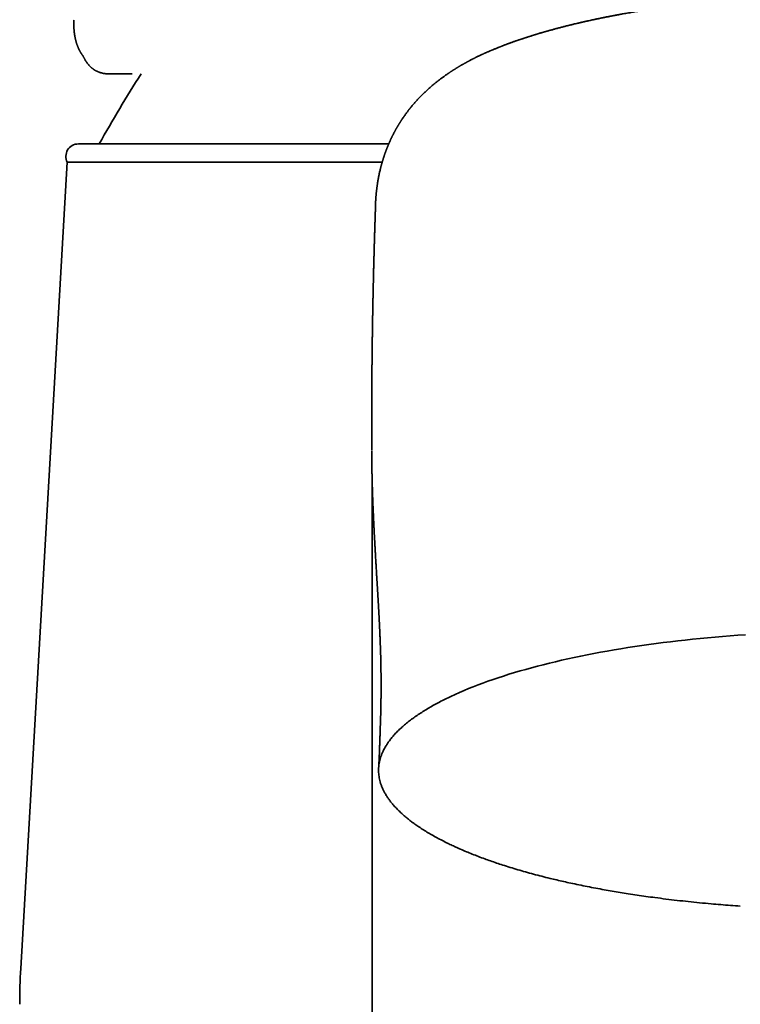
# Model space of a CAD drawing. Header units: millimetres. Extents: x 8 to 665, y 12 to 499.
# Tile 36 of 61: x 322 to 345, y 408 to 439. Entities that reach past the tile are written whole.
import ezdxf

# ---------------------------------------------------------------- set-up
doc = ezdxf.new("R2010")
doc.units = ezdxf.units.MM

msp = doc.modelspace()

# ---------------------------------------------------------------- linework, layer by layer
at = {"color": 7, "linetype": 'Continuous', "lineweight": 35}
for p, q in [((323.234, 439.291), (323.233, 439.284)), ((323.234, 439.291), (323.233, 439.284)), ((324.348, 437.555), (324.341, 437.555)), ((324.357, 437.554), (324.917, 437.555)), ((323.378, 435.31), (333.319, 435.31)), ((323.024, 434.724), (321.533, 408.885)), ((333.11, 434.724), (323.024, 434.724)), ((332.896, 433.295), (332.894, 433.244)), ((332.775, 426.31), (332.775, 426.278)), ((332.774, 425.744), (332.774, 425.739)), ((332.776, 425.494), (332.775, 425.569)), ((332.785, 424.687), (332.785, 393.767)), ((335.269, 417.582), (335.311, 417.603))]:
    msp.add_line(p, q, dxfattribs=at)
at = {"color": 7, "linetype": 'Continuous', "lineweight": 35, "flags": 128}
msp.add_lwpolyline([(344.749, 419.578), (344.504, 419.561), (344.259, 419.543), (344.015, 419.524), (343.773, 419.503), (343.532, 419.482), (343.292, 419.459), (343.053, 419.435), (342.816, 419.409), (342.58, 419.383), (342.346, 419.355), (342.113, 419.326), (341.882, 419.296), (341.653, 419.265), (341.425, 419.233), (341.2, 419.2), (340.976, 419.165), (340.754, 419.129), (340.535, 419.093), (340.317, 419.055), (340.102, 419.016), (339.889, 418.976), (339.678, 418.935), (339.469, 418.893), (339.263, 418.849), (339.059, 418.805), (338.858, 418.76), (338.66, 418.714), (338.464, 418.667), (338.271, 418.619), (338.08, 418.57), (337.892, 418.519), (337.708, 418.469), (337.526, 418.417), (337.347, 418.364), (337.171, 418.31), (336.998, 418.256), (336.828, 418.2), (336.662, 418.144), (336.498, 418.087), (336.338, 418.029), (336.181, 417.97), (336.028, 417.911), (335.877, 417.851), (335.731, 417.79), (335.587, 417.728), (335.448, 417.666), (335.311, 417.603)], dxfattribs=at)
at = {"color": 7, "linetype": 'Continuous', "lineweight": 35}
for centre, radius, start, end in [((367.636, 410.816), 50, 147.6692, 150.6663), ((323.378, 434.91), 0.4, 90, 207.8268), ((341.5, 407.734), 20, 176.6981, 180)]:
    msp.add_arc(centre, radius, start, end, dxfattribs=at)
for points, knots in [([(359.288, 438.352), (359.272, 438.359), (359.241, 438.371), (359.198, 438.389), (359.16, 438.404), (359.128, 438.416), (359.102, 438.427), (359.081, 438.435), (359.063, 438.442), (359.047, 438.448), (359.028, 438.455), (359.006, 438.464), (358.978, 438.474), (358.948, 438.486), (358.918, 438.497), (358.883, 438.51), (358.843, 438.525), (358.796, 438.542), (358.746, 438.56), (358.692, 438.58), (358.642, 438.597), (358.595, 438.614), (358.557, 438.627), (358.523, 438.638), (358.493, 438.649), (358.464, 438.659), (358.43, 438.67), (358.393, 438.682), (358.354, 438.695), (358.314, 438.708), (358.277, 438.72), (358.245, 438.731), (358.214, 438.741), (358.18, 438.751), (358.145, 438.763), (358.108, 438.774), (358.073, 438.785), (358.038, 438.796), (358.004, 438.807), (357.975, 438.816), (357.947, 438.824), (357.916, 438.833), (357.881, 438.844), (357.841, 438.856), (357.802, 438.867), (357.765, 438.878), (357.732, 438.888), (357.701, 438.897), (357.675, 438.904), (357.651, 438.911), (357.625, 438.919), (357.594, 438.927), (357.563, 438.936), (357.534, 438.944), (357.506, 438.952), (357.475, 438.961), (357.442, 438.97), (357.407, 438.98), (357.374, 438.988), (357.347, 438.996), (357.328, 439.001), (357.312, 439.005), (357.298, 439.009), (357.283, 439.013), (357.26, 439.019), (357.229, 439.027), (357.192, 439.037), (357.153, 439.047), (357.113, 439.057), (357.074, 439.067), (357.036, 439.077), (357.001, 439.086), (356.971, 439.094), (356.948, 439.099), (356.93, 439.104), (356.914, 439.108), (356.897, 439.112), (356.877, 439.117), (356.852, 439.123), (356.824, 439.13), (356.794, 439.138), (356.763, 439.145), (356.722, 439.155), (356.671, 439.167), (356.609, 439.182), (356.548, 439.196), (356.497, 439.208), (356.455, 439.217), (356.427, 439.224), (356.402, 439.229), (356.379, 439.235), (356.353, 439.24), (356.323, 439.247), (356.279, 439.257), (356.219, 439.27), (356.145, 439.286), (356.079, 439.3), (356.023, 439.312), (355.98, 439.321), (355.941, 439.33), (355.908, 439.336), (355.885, 439.341), (355.869, 439.344), (355.858, 439.347), (355.845, 439.349), (355.827, 439.353), (355.805, 439.358), (355.771, 439.364), (355.727, 439.373), (355.676, 439.383), (355.627, 439.393), (355.583, 439.402), (355.543, 439.409), (355.507, 439.416), (355.471, 439.423), (355.433, 439.431), (355.39, 439.439), (355.346, 439.447), (355.302, 439.455), (355.265, 439.462), (355.236, 439.467), (355.213, 439.471), (355.189, 439.476), (355.159, 439.481), (355.123, 439.488), (355.07, 439.497), (355.005, 439.508), (354.929, 439.521), (354.857, 439.534), (354.789, 439.545), (354.724, 439.556), (354.664, 439.566), (354.61, 439.575), (354.563, 439.582), (354.524, 439.588), (354.491, 439.594), (354.46, 439.599), (354.428, 439.603), (354.393, 439.609), (354.353, 439.615), (354.306, 439.622), (354.25, 439.631), (354.187, 439.64), (354.118, 439.65), (354.047, 439.661), (353.907, 439.681), (353.771, 439.7), (353.64, 439.717), (353.586, 439.724), (353.537, 439.73), (353.495, 439.736), (353.461, 439.74), (353.434, 439.744), (353.414, 439.746), (353.396, 439.749), (353.374, 439.751), (353.344, 439.755), (353.306, 439.76), (353.263, 439.765), (353.218, 439.77), (353.171, 439.776), (353.102, 439.784), (353.007, 439.795), (352.897, 439.808), (352.793, 439.82), (352.695, 439.83), (352.593, 439.841), (352.488, 439.852), (352.379, 439.863), (352.255, 439.875), (352.116, 439.888), (351.961, 439.902), (351.796, 439.917), (351.626, 439.931), (351.452, 439.945), (351.273, 439.958), (351.087, 439.971), (350.892, 439.984), (350.689, 439.997), (350.477, 440.009), (350.275, 440.019), (350.089, 440.028), (349.923, 440.035), (349.765, 440.041), (349.614, 440.047), (349.471, 440.052), (349.336, 440.056), (349.208, 440.059), (349.09, 440.062), (348.979, 440.065), (348.876, 440.067), (348.79, 440.068), (348.722, 440.07), (348.67, 440.07), (348.623, 440.071), (348.582, 440.071), (348.549, 440.072), (348.524, 440.072), (348.504, 440.072), (348.484, 440.073), (348.458, 440.073), (348.425, 440.073), (348.386, 440.073), (348.334, 440.074), (348.27, 440.074), (348.193, 440.075), (348.108, 440.075), (348.026, 440.075), (347.951, 440.075), (347.882, 440.075), (347.814, 440.075), (347.75, 440.074), (347.693, 440.074), (347.644, 440.074), (347.603, 440.073), (347.568, 440.073), (347.542, 440.073), (347.523, 440.073), (347.507, 440.072), (347.485, 440.072), (347.452, 440.072), (347.409, 440.071), (347.358, 440.071), (347.299, 440.07), (347.233, 440.069), (347.159, 440.067), (347.077, 440.066), (346.988, 440.064), (346.892, 440.062), (346.788, 440.059), (346.679, 440.056), (346.567, 440.053), (346.455, 440.049), (346.296, 440.044), (346.094, 440.036), (345.85, 440.025), (345.613, 440.013), (345.383, 440.001), (345.161, 439.987), (344.946, 439.973), (344.719, 439.958), (344.476, 439.939), (344.213, 439.918), (343.945, 439.894), (343.729, 439.874), (343.567, 439.857), (343.458, 439.846), (343.348, 439.835), (343.239, 439.823), (343.132, 439.811), (343.032, 439.8), (342.94, 439.789), (342.863, 439.78), (342.799, 439.773), (342.748, 439.766), (342.701, 439.761), (342.659, 439.755), (342.622, 439.751), (342.593, 439.747), (342.573, 439.745), (342.56, 439.743), (342.545, 439.741), (342.526, 439.739), (342.502, 439.736), (342.472, 439.732), (342.433, 439.727), (342.386, 439.72), (342.329, 439.713), (342.265, 439.704), (342.196, 439.695), (342.126, 439.685), (342.027, 439.671), (341.9, 439.653), (341.783, 439.636), (341.706, 439.624), (341.668, 439.618), (341.632, 439.613), (341.6, 439.608), (341.575, 439.604), (341.557, 439.601), (341.545, 439.599), (341.532, 439.597), (341.518, 439.595), (341.499, 439.592), (341.474, 439.588), (341.442, 439.583), (341.406, 439.577), (341.367, 439.571), (341.328, 439.565), (341.29, 439.558), (341.235, 439.549), (341.164, 439.537), (341.079, 439.523), (340.996, 439.509), (340.914, 439.494), (340.848, 439.482), (340.801, 439.474), (340.775, 439.469), (340.755, 439.465), (340.735, 439.462), (340.711, 439.457), (340.683, 439.452), (340.651, 439.446), (340.616, 439.44), (340.579, 439.433), (340.542, 439.426), (340.506, 439.419), (340.465, 439.411), (340.418, 439.402), (340.368, 439.392), (340.321, 439.383), (340.274, 439.373), (340.226, 439.364), (340.184, 439.355), (340.152, 439.349), (340.13, 439.344), (340.112, 439.341), (340.097, 439.337), (340.081, 439.334), (340.064, 439.331), (340.042, 439.326), (340.014, 439.32), (339.98, 439.313), (339.943, 439.305), (339.896, 439.295), (339.838, 439.283), (339.768, 439.267), (339.71, 439.255), (339.666, 439.245), (339.639, 439.239), (339.615, 439.233), (339.596, 439.229), (339.581, 439.226), (339.569, 439.223), (339.553, 439.219), (339.53, 439.214), (339.497, 439.206), (339.459, 439.198), (339.418, 439.188), (339.366, 439.176), (339.306, 439.162), (339.249, 439.148), (339.207, 439.138), (339.178, 439.131), (339.154, 439.125), (339.132, 439.119), (339.111, 439.114), (339.088, 439.109), (339.055, 439.1), (339.012, 439.089), (338.96, 439.076), (338.906, 439.062), (338.853, 439.049), (338.797, 439.034), (338.74, 439.019), (338.682, 439.004), (338.63, 438.99), (338.583, 438.977), (338.537, 438.964), (338.487, 438.95), (338.441, 438.937), (338.403, 438.927), (338.374, 438.918), (338.35, 438.912), (338.331, 438.906), (338.316, 438.902), (338.299, 438.897), (338.278, 438.891), (338.248, 438.882), (338.213, 438.872), (338.172, 438.86), (338.135, 438.849), (338.102, 438.839), (338.076, 438.831), (338.052, 438.824), (338.033, 438.818), (338.019, 438.814), (338.006, 438.81), (337.988, 438.804), (337.963, 438.796), (337.929, 438.786), (337.891, 438.774), (337.856, 438.763), (337.823, 438.753), (337.796, 438.744), (337.769, 438.735), (337.748, 438.728), (337.728, 438.722), (337.707, 438.715), (337.683, 438.707), (337.653, 438.698), (337.619, 438.686), (337.585, 438.675), (337.552, 438.664), (337.523, 438.654), (337.495, 438.645), (337.47, 438.636), (337.447, 438.628), (337.421, 438.619), (337.39, 438.608), (337.351, 438.595), (337.308, 438.579), (337.264, 438.564), (337.222, 438.549), (337.185, 438.535), (337.152, 438.523), (337.122, 438.512), (337.091, 438.5), (337.057, 438.488), (337.023, 438.475), (336.992, 438.463), (336.968, 438.454), (336.949, 438.447), (336.933, 438.44), (336.914, 438.433), (336.893, 438.425), (336.866, 438.414), (336.835, 438.402), (336.798, 438.387), (336.757, 438.37), (336.727, 438.358), (336.712, 438.352)], [0, 0, 0, 0, 0.002965, 0.005574, 0.007828, 0.009726, 0.01127, 0.012448, 0.013482, 0.014457, 0.015372, 0.016728, 0.018377, 0.02028, 0.022082, 0.023708, 0.026376, 0.029042, 0.031889, 0.034967, 0.038307, 0.04054, 0.042867, 0.044822, 0.046259, 0.047865, 0.049793, 0.05187, 0.054053, 0.056412, 0.058468, 0.060127, 0.061692, 0.06356, 0.065696, 0.06758, 0.069496, 0.071447, 0.073292, 0.07488, 0.07621, 0.077826, 0.079752, 0.081923, 0.084152, 0.08597, 0.087806, 0.089441, 0.090784, 0.091843, 0.093246, 0.094869, 0.096714, 0.098024, 0.09947, 0.101052, 0.102768, 0.10462, 0.106546, 0.107809, 0.108789, 0.109486, 0.110135, 0.110931, 0.111873, 0.113597, 0.115591, 0.117588, 0.119563, 0.121517, 0.12345, 0.125348, 0.126736, 0.127888, 0.128806, 0.129494, 0.130257, 0.131283, 0.132491, 0.133933, 0.135473, 0.136973, 0.138432, 0.141542, 0.144474, 0.147406, 0.150373, 0.151989, 0.153361, 0.154486, 0.155518, 0.156744, 0.158171, 0.159799, 0.16313, 0.166645, 0.170339, 0.172424, 0.174535, 0.176388, 0.177903, 0.17908, 0.179667, 0.180117, 0.180681, 0.181485, 0.182528, 0.183811, 0.186213, 0.188629, 0.190849, 0.192873, 0.194701, 0.196334, 0.19777, 0.199643, 0.201568, 0.203546, 0.205578, 0.207492, 0.208565, 0.209501, 0.210562, 0.211899, 0.213511, 0.215399, 0.218914, 0.222268, 0.225447, 0.228451, 0.23128, 0.233925, 0.236298, 0.238383, 0.240009, 0.241403, 0.242686, 0.244036, 0.24551, 0.247239, 0.249227, 0.251661, 0.254397, 0.257399, 0.260435, 0.263465, 0.275298, 0.277652, 0.279972, 0.282032, 0.283781, 0.285218, 0.286326, 0.287134, 0.287783, 0.288536, 0.289886, 0.291489, 0.293311, 0.295193, 0.29711, 0.299065, 0.303815, 0.308767, 0.312654, 0.316656, 0.320773, 0.325006, 0.329434, 0.334123, 0.339983, 0.346203, 0.352783, 0.35972, 0.366459, 0.3735, 0.380843, 0.388485, 0.396428, 0.404672, 0.413219, 0.419918, 0.426319, 0.432421, 0.438226, 0.443734, 0.448946, 0.453862, 0.458392, 0.462637, 0.466597, 0.470273, 0.472437, 0.474461, 0.476263, 0.477839, 0.479186, 0.48001, 0.480717, 0.48142, 0.482394, 0.483654, 0.485195, 0.486935, 0.489586, 0.492538, 0.495792, 0.499348, 0.50186, 0.504499, 0.507215, 0.509684, 0.51185, 0.513714, 0.515276, 0.516645, 0.51765, 0.518294, 0.518846, 0.519489, 0.520863, 0.522529, 0.524488, 0.526739, 0.529281, 0.532114, 0.535238, 0.538653, 0.542358, 0.546352, 0.550557, 0.554925, 0.559247, 0.563518, 0.573232, 0.582681, 0.591869, 0.600797, 0.609468, 0.617885, 0.62605, 0.636236, 0.64668, 0.65738, 0.668331, 0.672701, 0.677109, 0.681556, 0.68604, 0.69049, 0.694619, 0.698398, 0.701825, 0.704155, 0.70629, 0.708229, 0.709972, 0.711519, 0.712844, 0.713528, 0.714032, 0.714567, 0.715344, 0.716364, 0.717627, 0.719132, 0.721194, 0.723586, 0.726307, 0.729288, 0.732259, 0.73519, 0.741947, 0.748486, 0.750143, 0.751787, 0.753405, 0.754805, 0.755921, 0.756598, 0.757099, 0.757567, 0.758174, 0.75892, 0.760073, 0.761452, 0.763057, 0.764797, 0.766506, 0.768179, 0.769816, 0.773756, 0.777474, 0.781092, 0.784739, 0.788414, 0.789924, 0.791099, 0.79194, 0.792661, 0.79372, 0.795133, 0.796491, 0.798067, 0.799817, 0.801518, 0.803139, 0.804679, 0.80723, 0.809523, 0.81159, 0.813703, 0.815929, 0.81825, 0.819495, 0.820505, 0.821279, 0.821922, 0.822649, 0.823466, 0.824375, 0.825773, 0.827343, 0.829086, 0.831029, 0.833956, 0.837265, 0.840958, 0.842288, 0.843628, 0.844776, 0.8457, 0.846398, 0.846901, 0.847454, 0.8487, 0.850282, 0.8522, 0.854225, 0.856172, 0.859765, 0.863052, 0.864588, 0.865972, 0.8672, 0.868274, 0.86922, 0.870309, 0.871613, 0.874121, 0.876766, 0.879474, 0.882215, 0.884803, 0.887922, 0.890835, 0.893662, 0.895856, 0.898164, 0.900747, 0.90363, 0.905261, 0.906789, 0.90806, 0.909075, 0.909832, 0.910442, 0.911649, 0.913217, 0.915129, 0.917276, 0.919643, 0.921067, 0.922549, 0.923845, 0.924854, 0.925576, 0.926209, 0.926944, 0.928475, 0.930316, 0.932382, 0.934617, 0.936109, 0.937668, 0.939194, 0.940408, 0.941291, 0.942426, 0.943794, 0.945406, 0.947289, 0.949482, 0.951087, 0.952811, 0.954419, 0.955823, 0.957075, 0.958257, 0.960226, 0.962403, 0.964909, 0.967543, 0.969959, 0.972155, 0.973934, 0.975651, 0.977409, 0.979385, 0.981522, 0.983369, 0.984866, 0.985786, 0.986764, 0.9878, 0.989035, 0.990603, 0.992468, 0.994656, 0.997167, 1, 1, 1, 1]), ([(323.233, 439.274), (323.233, 439.271), (323.233, 439.258), (323.232, 439.239), (323.232, 439.216), (323.232, 439.198), (323.232, 439.175), (323.232, 439.147), (323.233, 439.118), (323.233, 439.094), (323.234, 439.077), (323.235, 439.059), (323.236, 439.041), (323.237, 439.022), (323.238, 439.001), (323.239, 438.98), (323.241, 438.961), (323.242, 438.944), (323.244, 438.928), (323.246, 438.91), (323.248, 438.888), (323.251, 438.862), (323.255, 438.834), (323.258, 438.811), (323.261, 438.794), (323.263, 438.781), (323.265, 438.766), (323.268, 438.751), (323.271, 438.737), (323.273, 438.723), (323.276, 438.71), (323.278, 438.699), (323.28, 438.689), (323.282, 438.68), (323.285, 438.67), (323.287, 438.658), (323.291, 438.644), (323.294, 438.63), (323.298, 438.615), (323.302, 438.598), (323.307, 438.58), (323.313, 438.56), (323.319, 438.54), (323.326, 438.519), (323.333, 438.498), (323.34, 438.479), (323.346, 438.463), (323.351, 438.448), (323.357, 438.434), (323.364, 438.417), (323.371, 438.399), (323.378, 438.383), (323.385, 438.368), (323.391, 438.355), (323.396, 438.344), (323.401, 438.335), (323.405, 438.325), (323.41, 438.315), (323.417, 438.303), (323.424, 438.29), (323.431, 438.277), (323.437, 438.265), (323.443, 438.255), (323.449, 438.245), (323.456, 438.234), (323.463, 438.221), (323.471, 438.209), (323.479, 438.197), (323.487, 438.186), (323.494, 438.175), (323.501, 438.165), (323.507, 438.156), (323.513, 438.147), (323.52, 438.138), (323.525, 438.131), (323.528, 438.128), (323.529, 438.127)], [0, 0, 0, 0, 0.007746, 0.026612, 0.043573, 0.058631, 0.072659, 0.100231, 0.127768, 0.143189, 0.157395, 0.170498, 0.184675, 0.200771, 0.218715, 0.235974, 0.251278, 0.264648, 0.277987, 0.29254, 0.308308, 0.333369, 0.357264, 0.379331, 0.390163, 0.400493, 0.412717, 0.427607, 0.438331, 0.450109, 0.461866, 0.471759, 0.479757, 0.487474, 0.49585, 0.50596, 0.517806, 0.531268, 0.544359, 0.556368, 0.575122, 0.591719, 0.609815, 0.628938, 0.647493, 0.664895, 0.680206, 0.691157, 0.704442, 0.720085, 0.737022, 0.752475, 0.7663, 0.778641, 0.787767, 0.796451, 0.804762, 0.814177, 0.825298, 0.838124, 0.851435, 0.862851, 0.872312, 0.881289, 0.891874, 0.904081, 0.916636, 0.928263, 0.939981, 0.95062, 0.960307, 0.969056, 0.978617, 0.987804, 0.998391, 1, 1, 1, 1]), ([(323.233, 439.273), (323.233, 439.27), (323.233, 439.258), (323.232, 439.239), (323.232, 439.216), (323.232, 439.198), (323.232, 439.175), (323.232, 439.147), (323.233, 439.118), (323.233, 439.094), (323.234, 439.077), (323.235, 439.059), (323.236, 439.041), (323.237, 439.022), (323.238, 439.001), (323.239, 438.98), (323.241, 438.961), (323.242, 438.944), (323.244, 438.928), (323.246, 438.91), (323.248, 438.888), (323.251, 438.862), (323.255, 438.834), (323.258, 438.811), (323.261, 438.794), (323.263, 438.781), (323.265, 438.766), (323.268, 438.751), (323.271, 438.737), (323.273, 438.723), (323.276, 438.71), (323.278, 438.699), (323.28, 438.689), (323.282, 438.68), (323.285, 438.67), (323.287, 438.658), (323.291, 438.644), (323.294, 438.63), (323.298, 438.615), (323.302, 438.598), (323.307, 438.58), (323.313, 438.56), (323.319, 438.54), (323.326, 438.519), (323.333, 438.498), (323.34, 438.479), (323.346, 438.463), (323.351, 438.448), (323.357, 438.434), (323.364, 438.417), (323.371, 438.399), (323.378, 438.383), (323.385, 438.368), (323.391, 438.355), (323.396, 438.344), (323.401, 438.335), (323.405, 438.325), (323.41, 438.315), (323.417, 438.303), (323.424, 438.29), (323.431, 438.277), (323.437, 438.265), (323.443, 438.255), (323.449, 438.245), (323.456, 438.234), (323.463, 438.221), (323.471, 438.209), (323.479, 438.197), (323.487, 438.186), (323.494, 438.175), (323.501, 438.165), (323.507, 438.156), (323.513, 438.147), (323.52, 438.138), (323.525, 438.131), (323.528, 438.128), (323.529, 438.127)], [0, 0, 0, 0, 0.006637, 0.025524, 0.042505, 0.057579, 0.071622, 0.099226, 0.126793, 0.142231, 0.156453, 0.169571, 0.183764, 0.199877, 0.217841, 0.23512, 0.250442, 0.263827, 0.27718, 0.29175, 0.307535, 0.332624, 0.356546, 0.378637, 0.389481, 0.399823, 0.41206, 0.426967, 0.437703, 0.449495, 0.461264, 0.471168, 0.479176, 0.486901, 0.495286, 0.505408, 0.517267, 0.530745, 0.54385, 0.555873, 0.574648, 0.591263, 0.609379, 0.628523, 0.647099, 0.664521, 0.679849, 0.690812, 0.704111, 0.719772, 0.736728, 0.752198, 0.766039, 0.778394, 0.78753, 0.796224, 0.804543, 0.813969, 0.825103, 0.837943, 0.851269, 0.862698, 0.872169, 0.881157, 0.891753, 0.903974, 0.916543, 0.928183, 0.939914, 0.950565, 0.960262, 0.969021, 0.978593, 0.98779, 0.99839, 1, 1, 1, 1]), ([(336.712, 438.352), (336.699, 438.347), (336.676, 438.337), (336.643, 438.324), (336.617, 438.313), (336.595, 438.303), (336.577, 438.296), (336.554, 438.286), (336.524, 438.273), (336.49, 438.258), (336.457, 438.244), (336.429, 438.231), (336.402, 438.219), (336.377, 438.208), (336.352, 438.196), (336.325, 438.184), (336.297, 438.171), (336.268, 438.157), (336.236, 438.142), (336.202, 438.126), (336.169, 438.11), (336.137, 438.095), (336.111, 438.081), (336.085, 438.069), (336.063, 438.058), (336.042, 438.047), (336.025, 438.039), (336.012, 438.032), (336.001, 438.026), (335.986, 438.019), (335.965, 438.007), (335.938, 437.993), (335.91, 437.978), (335.885, 437.965), (335.866, 437.955), (335.85, 437.947), (335.837, 437.94), (335.823, 437.932), (335.805, 437.922), (335.787, 437.912), (335.77, 437.903), (335.756, 437.895), (335.743, 437.888), (335.729, 437.88), (335.712, 437.87), (335.691, 437.858), (335.667, 437.844), (335.643, 437.83), (335.621, 437.818), (335.601, 437.806), (335.58, 437.794), (335.561, 437.782), (335.543, 437.771), (335.527, 437.762), (335.512, 437.753), (335.499, 437.744), (335.485, 437.736), (335.47, 437.727), (335.453, 437.716), (335.433, 437.704), (335.413, 437.691), (335.395, 437.679), (335.378, 437.669), (335.362, 437.659), (335.347, 437.649), (335.33, 437.638), (335.311, 437.625), (335.289, 437.611), (335.269, 437.597), (335.252, 437.586), (335.237, 437.576), (335.223, 437.567), (335.21, 437.557), (335.188, 437.542), (335.159, 437.522), (335.124, 437.498), (335.091, 437.474), (335.059, 437.451), (335.029, 437.429), (334.998, 437.406), (334.964, 437.38), (334.926, 437.351), (334.888, 437.321), (334.849, 437.291), (334.812, 437.261), (334.775, 437.23), (334.734, 437.197), (334.69, 437.159), (334.641, 437.116), (334.593, 437.074), (334.548, 437.033), (334.505, 436.993), (334.465, 436.954), (334.425, 436.916), (334.386, 436.878), (334.348, 436.839), (334.308, 436.798), (334.267, 436.755), (334.228, 436.713), (334.192, 436.673), (334.158, 436.635), (334.124, 436.596), (334.09, 436.557), (334.061, 436.522), (334.038, 436.493), (334.021, 436.473), (334.006, 436.455), (333.996, 436.442), (333.988, 436.431), (333.981, 436.423), (333.973, 436.413), (333.963, 436.4), (333.952, 436.387), (333.937, 436.367), (333.918, 436.341), (333.89, 436.304), (333.86, 436.263), (333.83, 436.221), (333.801, 436.18), (333.774, 436.142), (333.753, 436.11), (333.738, 436.087), (333.726, 436.069), (333.715, 436.052), (333.705, 436.037), (333.696, 436.022), (333.686, 436.006), (333.674, 435.988), (333.662, 435.969), (333.651, 435.95), (333.641, 435.934), (333.632, 435.92), (333.625, 435.907), (333.618, 435.897), (333.612, 435.886), (333.604, 435.873), (333.596, 435.858), (333.587, 435.843), (333.579, 435.829), (333.572, 435.817), (333.565, 435.806), (333.559, 435.794), (333.551, 435.78), (333.543, 435.766), (333.534, 435.75), (333.526, 435.735), (333.519, 435.722), (333.513, 435.71), (333.506, 435.698), (333.497, 435.682), (333.488, 435.664), (333.479, 435.647), (333.471, 435.631), (333.464, 435.617), (333.456, 435.602), (333.448, 435.586), (333.439, 435.569), (333.431, 435.552), (333.424, 435.537), (333.418, 435.525), (333.412, 435.514), (333.406, 435.501), (333.399, 435.485), (333.39, 435.467), (333.381, 435.447), (333.372, 435.427), (333.364, 435.41), (333.358, 435.396), (333.352, 435.384), (333.348, 435.374), (333.343, 435.364), (333.339, 435.354), (333.334, 435.342), (333.327, 435.327), (333.32, 435.311), (333.313, 435.295), (333.307, 435.279), (333.301, 435.264), (333.295, 435.251), (333.289, 435.237), (333.283, 435.222), (333.276, 435.204), (333.268, 435.185), (333.261, 435.167), (333.255, 435.152), (333.251, 435.14), (333.246, 435.127), (333.241, 435.114), (333.235, 435.098), (333.228, 435.081), (333.222, 435.064), (333.216, 435.047), (333.211, 435.033), (333.206, 435.021), (333.202, 435.009), (333.197, 434.994), (333.19, 434.976), (333.183, 434.955), (333.177, 434.935), (333.171, 434.918), (333.166, 434.903), (333.161, 434.887), (333.155, 434.87), (333.148, 434.849), (333.142, 434.829), (333.137, 434.812), (333.132, 434.798), (333.129, 434.787), (333.126, 434.776), (333.122, 434.764), (333.118, 434.749), (333.113, 434.732), (333.107, 434.714), (333.103, 434.697), (333.099, 434.684), (333.096, 434.673), (333.093, 434.664), (333.091, 434.654), (333.087, 434.64), (333.082, 434.621), (333.075, 434.597), (333.068, 434.57), (333.061, 434.542), (333.052, 434.506), (333.041, 434.46), (333.029, 434.408), (333.018, 434.36), (333.009, 434.316), (333.001, 434.275), (332.993, 434.235), (332.986, 434.195), (332.978, 434.153), (332.971, 434.111), (332.965, 434.075), (332.961, 434.046), (332.957, 434.021), (332.953, 433.997), (332.95, 433.972), (332.946, 433.945), (332.942, 433.918), (332.939, 433.891), (332.935, 433.863), (332.932, 433.837), (332.929, 433.812), (332.927, 433.786), (332.924, 433.76), (332.921, 433.734), (332.918, 433.706), (332.916, 433.677), (332.913, 433.646), (332.91, 433.614), (332.908, 433.584), (332.906, 433.557), (332.905, 433.537), (332.903, 433.518), (332.902, 433.499), (332.901, 433.48), (332.9, 433.458), (332.899, 433.439), (332.898, 433.424), (332.897, 433.413), (332.897, 433.402), (332.896, 433.392), (332.896, 433.383), (332.895, 433.371), (332.895, 433.356), (332.894, 433.336), (332.893, 433.313), (332.892, 433.296), (332.892, 433.287)], [0, 0, 0, 0, 0.004947, 0.0092, 0.012758, 0.015621, 0.017829, 0.019886, 0.024729, 0.029778, 0.033769, 0.0379, 0.041545, 0.044669, 0.047876, 0.051863, 0.055822, 0.059651, 0.063938, 0.068996, 0.073976, 0.077926, 0.082171, 0.085287, 0.088697, 0.091744, 0.094233, 0.095795, 0.09734, 0.099378, 0.101915, 0.106735, 0.110868, 0.114333, 0.117426, 0.119324, 0.121115, 0.123211, 0.12576, 0.128679, 0.131274, 0.13328, 0.134956, 0.136991, 0.139521, 0.142544, 0.146741, 0.150361, 0.153425, 0.156432, 0.159581, 0.162802, 0.165317, 0.167806, 0.170107, 0.172162, 0.174039, 0.17628, 0.179004, 0.182209, 0.185419, 0.188305, 0.190866, 0.193158, 0.195752, 0.198248, 0.20116, 0.204921, 0.208249, 0.210961, 0.213131, 0.215275, 0.21749, 0.219807, 0.225629, 0.231504, 0.236754, 0.242007, 0.246959, 0.251684, 0.257488, 0.263904, 0.270473, 0.276958, 0.28336, 0.289682, 0.295927, 0.304389, 0.312871, 0.32164, 0.33031, 0.337958, 0.345524, 0.353012, 0.360427, 0.367775, 0.375243, 0.383761, 0.391805, 0.398753, 0.405708, 0.412669, 0.419637, 0.427019, 0.431151, 0.434868, 0.437908, 0.440564, 0.441896, 0.443247, 0.444987, 0.447178, 0.449769, 0.452094, 0.457362, 0.463184, 0.471389, 0.478, 0.484678, 0.492147, 0.497366, 0.500432, 0.503672, 0.506501, 0.509006, 0.511266, 0.513784, 0.51684, 0.52029, 0.523396, 0.526053, 0.528321, 0.530367, 0.532201, 0.533725, 0.535775, 0.53836, 0.54104, 0.543443, 0.545186, 0.546904, 0.548873, 0.551093, 0.553546, 0.556221, 0.558718, 0.560863, 0.562549, 0.564523, 0.567132, 0.570308, 0.573266, 0.575698, 0.578005, 0.580282, 0.582875, 0.585955, 0.588915, 0.591284, 0.593064, 0.594877, 0.59704, 0.599561, 0.60258, 0.60614, 0.609533, 0.612352, 0.614609, 0.616567, 0.618349, 0.619955, 0.621498, 0.623447, 0.625956, 0.628902, 0.631706, 0.634284, 0.636884, 0.639056, 0.641121, 0.643781, 0.647042, 0.650358, 0.65345, 0.655919, 0.657993, 0.659825, 0.662065, 0.664785, 0.667824, 0.670824, 0.673651, 0.676045, 0.677996, 0.679927, 0.682282, 0.685581, 0.689117, 0.692631, 0.695552, 0.697904, 0.700415, 0.703386, 0.706842, 0.710758, 0.713514, 0.71576, 0.717563, 0.719432, 0.72148, 0.723765, 0.726658, 0.730114, 0.733088, 0.735323, 0.736885, 0.738439, 0.740112, 0.741903, 0.745617, 0.749877, 0.75457, 0.759305, 0.764054, 0.773455, 0.78296, 0.791117, 0.79873, 0.805902, 0.812835, 0.819967, 0.827519, 0.835079, 0.842581, 0.847046, 0.851369, 0.855818, 0.860439, 0.865478, 0.870454, 0.87565, 0.880931, 0.885982, 0.890459, 0.895619, 0.900674, 0.905714, 0.911121, 0.916797, 0.922903, 0.929536, 0.936667, 0.941411, 0.945594, 0.949429, 0.95326, 0.95729, 0.961887, 0.966995, 0.969554, 0.971995, 0.97432, 0.976528, 0.97862, 0.980956, 0.984476, 0.988825, 0.994, 1, 1, 1, 1]), ([(323.527, 438.13), (323.527, 438.13), (323.53, 438.123), (323.535, 438.111), (323.545, 438.092), (323.555, 438.073), (323.562, 438.06), (323.565, 438.054)], [0, 0, 0, 0, 0.002892, 0.198985, 0.429169, 0.694803, 1, 1, 1, 1]), ([(323.565, 438.054), (323.569, 438.047), (323.577, 438.033), (323.588, 438.013), (323.597, 437.996), (323.606, 437.981), (323.614, 437.969), (323.623, 437.955), (323.634, 437.937), (323.651, 437.914), (323.669, 437.889), (323.69, 437.863), (323.711, 437.839), (323.729, 437.818), (323.746, 437.802), (323.762, 437.785), (323.778, 437.77), (323.793, 437.757), (323.807, 437.745), (323.821, 437.734), (323.834, 437.724), (323.848, 437.714), (323.861, 437.704), (323.876, 437.694), (323.892, 437.683), (323.91, 437.672), (323.93, 437.661), (323.95, 437.65), (323.969, 437.64), (323.988, 437.632), (324.005, 437.624), (324.02, 437.618), (324.034, 437.612), (324.046, 437.607), (324.058, 437.603), (324.07, 437.599), (324.084, 437.594), (324.1, 437.59), (324.118, 437.585), (324.137, 437.58), (324.156, 437.575), (324.174, 437.571), (324.191, 437.568), (324.206, 437.566), (324.218, 437.564), (324.227, 437.563), (324.235, 437.562), (324.246, 437.56), (324.26, 437.559), (324.276, 437.557), (324.296, 437.556), (324.318, 437.555), (324.334, 437.555), (324.342, 437.554)], [0, 0, 0, 0, 0.029718, 0.056199, 0.079443, 0.099447, 0.11621, 0.129731, 0.157904, 0.187716, 0.224421, 0.261228, 0.299868, 0.324394, 0.349163, 0.373498, 0.396676, 0.41714, 0.434895, 0.452162, 0.469206, 0.486429, 0.50218, 0.519475, 0.538482, 0.559422, 0.582249, 0.604672, 0.625413, 0.646224, 0.664494, 0.680135, 0.694366, 0.708698, 0.720407, 0.73236, 0.746332, 0.762787, 0.781634, 0.80148, 0.821838, 0.840059, 0.857421, 0.873092, 0.887074, 0.893485, 0.901402, 0.911759, 0.924553, 0.93978, 0.957435, 0.977511, 1, 1, 1, 1]), ([(324.917, 437.555), (324.95, 437.555), (325.009, 437.555), (325.077, 437.555), (325.107, 437.555)], [0, 0, 0, 0, 0.564079, 1, 1, 1, 1]), ([(332.894, 433.244), (332.894, 433.238), (332.893, 433.224), (332.893, 433.201), (332.892, 433.172), (332.891, 433.138), (332.889, 433.094), (332.887, 433.044), (332.886, 432.992), (332.884, 432.947), (332.883, 432.908), (332.882, 432.873), (332.881, 432.841), (332.88, 432.81), (332.879, 432.776), (332.877, 432.736), (332.876, 432.682), (332.874, 432.619), (332.872, 432.551), (332.87, 432.485), (332.868, 432.425), (332.866, 432.375), (332.865, 432.334), (332.864, 432.3), (332.863, 432.269), (332.862, 432.236), (332.861, 432.202), (332.86, 432.168), (332.859, 432.134), (332.858, 432.098), (332.857, 432.059), (332.856, 432.017), (332.855, 431.978), (332.854, 431.941), (332.853, 431.909), (332.852, 431.878), (332.851, 431.845), (332.85, 431.808), (332.849, 431.766), (332.848, 431.72), (332.846, 431.672), (332.845, 431.622), (332.844, 431.575), (332.843, 431.533), (332.842, 431.498), (332.841, 431.465), (332.84, 431.429), (332.839, 431.385), (332.838, 431.334), (332.836, 431.281), (332.835, 431.224), (332.833, 431.164), (332.832, 431.103), (332.831, 431.048), (332.83, 431.007), (332.829, 430.978), (332.828, 430.958), (332.828, 430.935), (332.827, 430.909), (332.827, 430.877), (332.826, 430.841), (332.825, 430.798), (332.824, 430.752), (332.823, 430.703), (332.822, 430.657), (332.821, 430.617), (332.82, 430.586), (332.82, 430.561), (332.819, 430.536), (332.818, 430.507), (332.818, 430.472), (332.817, 430.43), (332.816, 430.38), (332.815, 430.327), (332.814, 430.273), (332.813, 430.221), (332.812, 430.17), (332.811, 430.122), (332.81, 430.081), (332.809, 430.049), (332.809, 430.024), (332.808, 430.001), (332.808, 429.975), (332.807, 429.941), (332.807, 429.899), (332.806, 429.85), (332.805, 429.798), (332.804, 429.748), (332.803, 429.7), (332.802, 429.655), (332.802, 429.612), (332.801, 429.575), (332.8, 429.547), (332.8, 429.525), (332.8, 429.505), (332.799, 429.484), (332.799, 429.46), (332.799, 429.435), (332.798, 429.406), (332.798, 429.374), (332.797, 429.338), (332.797, 429.298), (332.796, 429.254), (332.795, 429.207), (332.795, 429.158), (332.794, 429.108), (332.793, 429.065), (332.793, 429.03), (332.792, 429.005), (332.792, 428.983), (332.792, 428.962), (332.792, 428.939), (332.791, 428.914), (332.791, 428.879), (332.79, 428.835), (332.789, 428.781), (332.789, 428.724), (332.788, 428.666), (332.787, 428.611), (332.787, 428.562), (332.786, 428.519), (332.786, 428.48), (332.786, 428.444), (332.785, 428.41), (332.785, 428.376), (332.784, 428.338), (332.784, 428.293), (332.784, 428.247), (332.783, 428.201), (332.783, 428.159), (332.782, 428.121), (332.782, 428.09), (332.782, 428.056), (332.781, 428.015), (332.781, 427.961), (332.781, 427.901), (332.78, 427.834), (332.78, 427.777), (332.779, 427.731), (332.779, 427.7), (332.779, 427.674), (332.779, 427.649), (332.779, 427.623), (332.778, 427.594), (332.778, 427.544), (332.778, 427.474), (332.777, 427.383), (332.777, 427.293), (332.776, 427.206), (332.776, 427.132), (332.776, 427.069), (332.776, 427.019), (332.775, 426.972), (332.775, 426.928), (332.775, 426.882), (332.775, 426.831), (332.775, 426.774), (332.775, 426.72), (332.775, 426.674), (332.775, 426.635), (332.774, 426.599), (332.774, 426.562), (332.774, 426.524), (332.774, 426.491), (332.774, 426.464), (332.774, 426.447), (332.774, 426.432), (332.774, 426.417), (332.774, 426.4), (332.774, 426.379), (332.774, 426.355), (332.774, 426.331), (332.774, 426.316), (332.774, 426.31)], [0, 0, 0, 0, 0.002692, 0.005968, 0.009926, 0.014796, 0.020577, 0.028762, 0.036115, 0.042581, 0.048027, 0.052878, 0.057413, 0.061633, 0.066196, 0.071961, 0.078925, 0.08901, 0.098765, 0.10819, 0.117248, 0.124064, 0.129836, 0.134564, 0.138538, 0.143207, 0.148772, 0.153043, 0.157764, 0.162935, 0.168555, 0.174624, 0.180516, 0.18554, 0.190304, 0.194235, 0.198805, 0.204177, 0.210313, 0.21657, 0.223804, 0.230887, 0.237779, 0.243927, 0.248714, 0.25289, 0.25792, 0.264191, 0.271883, 0.279498, 0.286837, 0.296231, 0.305128, 0.313037, 0.31959, 0.322726, 0.325423, 0.328386, 0.332155, 0.336729, 0.342083, 0.347575, 0.354887, 0.361919, 0.368666, 0.374592, 0.37872, 0.382022, 0.385363, 0.38949, 0.394402, 0.400099, 0.40773, 0.415457, 0.423051, 0.430513, 0.437843, 0.444949, 0.450938, 0.455587, 0.458459, 0.461678, 0.465422, 0.46969, 0.476085, 0.483215, 0.490664, 0.498412, 0.50471, 0.511193, 0.517661, 0.523079, 0.526903, 0.529778, 0.532458, 0.535469, 0.538811, 0.542484, 0.546487, 0.55082, 0.556177, 0.561965, 0.568184, 0.574833, 0.581914, 0.589396, 0.596131, 0.60049, 0.604029, 0.606873, 0.609855, 0.613128, 0.616692, 0.620548, 0.627918, 0.635661, 0.643773, 0.652255, 0.660376, 0.667321, 0.673243, 0.678538, 0.683989, 0.688478, 0.693145, 0.698565, 0.704877, 0.71208, 0.718365, 0.724679, 0.730049, 0.734452, 0.737907, 0.744363, 0.752064, 0.76078, 0.770242, 0.780362, 0.78549, 0.789844, 0.793424, 0.796686, 0.800378, 0.804509, 0.80908, 0.82153, 0.834519, 0.847718, 0.860081, 0.87164, 0.879425, 0.886634, 0.893142, 0.899361, 0.905694, 0.912889, 0.921317, 0.930218, 0.93612, 0.941839, 0.947159, 0.952225, 0.957969, 0.964436, 0.96782, 0.97058, 0.972716, 0.975052, 0.978469, 0.983012, 0.988701, 0.995547, 1, 1, 1, 1]), ([(332.774, 426.278), (332.774, 426.144), (332.774, 425.996), (332.774, 425.845), (332.774, 425.831)], [0, 0, 0, 0, 0.9064063, 1, 1, 1, 1]), ([(332.774, 425.739), (332.774, 425.742), (332.774, 425.777), (332.774, 425.806), (332.774, 425.831)], [0, 0, 0, 0, 0.0944071, 1, 1, 1, 1]), ([(332.774, 425.739), (332.774, 425.73), (332.774, 425.711), (332.774, 425.681), (332.774, 425.65), (332.774, 425.618), (332.774, 425.586), (332.774, 425.564), (332.774, 425.553), (332.774, 425.552)], [0, 0, 0, 0, 0.140648, 0.310746, 0.480803, 0.650828, 0.820832, 0.990822, 1, 1, 1, 1]), ([(332.775, 425.47), (332.775, 425.464), (332.775, 425.452), (332.775, 425.434), (332.775, 425.418), (332.775, 425.404), (332.775, 425.391), (332.775, 425.38), (332.775, 425.369), (332.775, 425.356), (332.775, 425.34), (332.775, 425.321), (332.776, 425.3), (332.776, 425.278), (332.776, 425.256), (332.776, 425.236), (332.776, 425.219), (332.777, 425.203), (332.777, 425.189), (332.777, 425.175), (332.777, 425.159), (332.777, 425.142), (332.777, 425.123), (332.778, 425.102), (332.778, 425.08), (332.778, 425.056), (332.779, 425.031), (332.779, 425.004), (332.779, 424.975), (332.78, 424.942), (332.781, 424.907), (332.781, 424.872), (332.782, 424.837), (332.782, 424.801), (332.783, 424.77), (332.783, 424.747), (332.784, 424.736), (332.784, 424.726), (332.784, 424.716), (332.784, 424.705), (332.785, 424.691), (332.785, 424.674), (332.785, 424.654), (332.786, 424.633), (332.786, 424.61), (332.787, 424.589), (332.788, 424.557), (332.789, 424.516), (332.79, 424.465), (332.792, 424.408), (332.793, 424.351), (332.795, 424.292), (332.797, 424.235), (332.798, 424.187), (332.799, 424.152), (332.8, 424.13), (332.801, 424.108), (332.801, 424.086), (332.802, 424.066), (332.803, 424.048), (332.803, 424.033), (332.804, 424.017), (332.805, 423.999), (332.805, 423.979), (332.806, 423.959), (332.807, 423.942), (332.807, 423.927), (332.808, 423.915), (332.808, 423.903), (332.808, 423.892), (332.809, 423.879), (332.809, 423.865), (332.81, 423.847), (332.811, 423.827), (332.812, 423.807), (332.812, 423.789), (332.813, 423.773), (332.814, 423.757), (332.814, 423.74), (332.815, 423.722), (332.816, 423.7), (332.817, 423.675), (332.818, 423.65), (332.819, 423.628), (332.82, 423.608), (332.821, 423.59), (332.821, 423.571), (332.822, 423.55), (332.823, 423.527), (332.824, 423.504), (332.825, 423.484), (332.826, 423.467), (332.827, 423.452), (332.827, 423.436), (332.828, 423.418), (332.829, 423.395), (332.83, 423.371), (332.831, 423.346), (332.832, 423.324), (332.833, 423.305), (332.834, 423.287), (332.835, 423.268), (332.836, 423.246), (332.837, 423.22), (332.839, 423.192), (332.84, 423.166), (332.841, 423.141), (332.842, 423.118), (332.843, 423.095), (332.845, 423.07), (332.846, 423.042), (332.847, 423.014), (332.849, 422.987), (332.85, 422.963), (332.851, 422.943), (332.852, 422.923), (332.853, 422.903), (332.854, 422.879), (332.856, 422.854), (332.857, 422.83), (332.858, 422.806), (332.859, 422.782), (332.861, 422.752), (332.863, 422.72), (332.864, 422.688), (332.866, 422.658), (332.867, 422.632), (332.869, 422.608), (332.87, 422.584), (332.871, 422.56), (332.872, 422.535), (332.874, 422.51), (332.875, 422.486), (332.876, 422.465), (332.877, 422.444), (332.879, 422.423), (332.88, 422.397), (332.882, 422.368), (332.883, 422.339), (332.885, 422.314), (332.886, 422.293), (332.887, 422.271), (332.888, 422.247), (332.89, 422.22), (332.892, 422.191), (332.893, 422.163), (332.895, 422.126), (332.899, 422.07), (332.902, 422.002), (332.907, 421.931), (332.91, 421.863), (332.914, 421.797), (332.919, 421.724), (332.923, 421.655), (332.926, 421.596), (332.929, 421.555), (332.93, 421.524), (332.932, 421.492), (332.934, 421.46), (332.936, 421.431), (332.938, 421.404), (332.939, 421.377), (332.941, 421.349), (332.942, 421.322), (332.944, 421.298), (332.945, 421.277), (332.946, 421.256), (332.948, 421.235), (332.949, 421.212), (332.951, 421.187), (332.952, 421.161), (332.954, 421.136), (332.955, 421.115), (332.956, 421.099), (332.957, 421.085), (332.958, 421.071), (332.959, 421.054), (332.96, 421.033), (332.961, 421.012), (332.962, 420.99), (332.964, 420.971), (332.965, 420.953), (332.966, 420.935), (332.967, 420.916), (332.968, 420.894), (332.97, 420.87), (332.971, 420.846), (332.972, 420.825), (332.973, 420.806), (332.975, 420.785), (332.976, 420.763), (332.978, 420.736), (332.979, 420.707), (332.981, 420.678), (332.982, 420.652), (332.984, 420.623), (332.986, 420.593), (332.988, 420.562), (332.989, 420.532), (332.991, 420.502), (332.993, 420.47), (332.995, 420.436), (332.997, 420.403), (332.998, 420.371), (333, 420.339), (333.002, 420.304), (333.004, 420.273), (333.005, 420.246), (333.007, 420.221), (333.008, 420.194), (333.01, 420.166), (333.011, 420.14), (333.012, 420.116), (333.014, 420.09), (333.015, 420.064), (333.016, 420.04), (333.017, 420.02), (333.018, 420.002), (333.019, 419.985), (333.02, 419.967), (333.021, 419.945), (333.022, 419.923), (333.023, 419.902), (333.024, 419.885), (333.025, 419.87), (333.025, 419.855), (333.026, 419.837), (333.027, 419.814), (333.028, 419.79), (333.029, 419.768), (333.03, 419.748), (333.031, 419.729), (333.033, 419.687), (333.036, 419.623), (333.04, 419.539), (333.043, 419.454), (333.046, 419.376), (333.049, 419.297), (333.051, 419.236), (333.053, 419.185), (333.054, 419.153), (333.055, 419.122), (333.056, 419.09), (333.057, 419.057), (333.058, 419.026), (333.059, 419.003), (333.06, 418.982), (333.06, 418.96), (333.061, 418.936), (333.062, 418.914), (333.062, 418.892), (333.063, 418.87), (333.063, 418.847), (333.064, 418.823), (333.065, 418.799), (333.065, 418.772), (333.066, 418.743), (333.066, 418.715), (333.067, 418.686), (333.068, 418.656), (333.068, 418.627), (333.069, 418.603), (333.069, 418.582), (333.069, 418.559), (333.07, 418.537), (333.07, 418.517), (333.07, 418.5), (333.071, 418.483), (333.071, 418.464), (333.071, 418.443), (333.072, 418.418), (333.072, 418.395), (333.072, 418.376), (333.072, 418.359), (333.073, 418.342), (333.073, 418.323), (333.073, 418.302), (333.073, 418.283), (333.073, 418.267), (333.073, 418.248), (333.074, 418.228), (333.074, 418.209), (333.074, 418.192), (333.074, 418.178), (333.074, 418.156), (333.074, 418.128), (333.074, 418.095), (333.074, 418.062), (333.075, 418.032), (333.075, 417.998), (333.075, 417.965), (333.075, 417.932), (333.075, 417.892), (333.074, 417.85), (333.074, 417.803), (333.074, 417.758), (333.074, 417.715), (333.074, 417.674), (333.073, 417.633), (333.073, 417.591), (333.072, 417.545), (333.072, 417.501), (333.071, 417.457), (333.071, 417.416), (333.07, 417.375), (333.069, 417.337), (333.069, 417.302), (333.068, 417.268), (333.067, 417.233), (333.066, 417.196), (333.066, 417.156), (333.065, 417.117), (333.064, 417.078), (333.063, 417.043), (333.062, 417.011), (333.061, 416.982), (333.06, 416.955), (333.059, 416.93), (333.058, 416.903), (333.058, 416.875), (333.057, 416.844), (333.056, 416.814), (333.055, 416.786), (333.054, 416.764), (333.053, 416.745), (333.053, 416.724), (333.052, 416.699), (333.051, 416.672), (333.05, 416.647), (333.049, 416.623), (333.048, 416.591), (333.047, 416.552), (333.045, 416.499), (333.043, 416.443), (333.041, 416.38), (333.04, 416.321), (333.038, 416.261), (333.036, 416.201), (333.034, 416.141), (333.032, 416.081), (333.029, 416.019), (333.027, 415.957), (333.025, 415.896), (333.023, 415.836), (333.02, 415.774), (333.018, 415.716), (333.015, 415.662), (333.013, 415.613), (333.011, 415.567), (333.009, 415.527), (333.007, 415.493), (333.005, 415.465), (333.004, 415.435), (333.002, 415.411), (333.001, 415.391), (333, 415.379), (333, 415.366), (332.999, 415.351), (332.998, 415.334), (332.997, 415.321), (332.997, 415.315)], [0, 0, 0, 0, 0.004932, 0.009513, 0.013624, 0.017266, 0.020388, 0.023059, 0.025454, 0.028286, 0.031697, 0.035602, 0.03983, 0.044361, 0.049191, 0.052954, 0.056385, 0.059485, 0.062255, 0.064755, 0.06756, 0.070814, 0.074478, 0.078196, 0.081879, 0.086612, 0.091066, 0.095236, 0.10045, 0.105888, 0.111785, 0.11787, 0.122938, 0.128675, 0.135372, 0.137492, 0.139231, 0.14059, 0.141962, 0.143717, 0.145853, 0.14837, 0.15104, 0.154822, 0.158095, 0.160987, 0.164022, 0.171625, 0.178479, 0.185645, 0.19502, 0.201637, 0.2091, 0.217488, 0.219927, 0.222752, 0.225595, 0.228306, 0.230869, 0.233195, 0.234853, 0.2367, 0.238965, 0.241616, 0.244086, 0.246159, 0.247836, 0.249255, 0.250642, 0.252001, 0.253387, 0.255165, 0.257261, 0.259761, 0.262271, 0.264368, 0.266056, 0.267942, 0.269798, 0.27177, 0.274267, 0.277311, 0.280371, 0.282914, 0.285037, 0.287124, 0.2891, 0.291468, 0.294227, 0.296859, 0.299079, 0.30089, 0.302528, 0.304181, 0.306164, 0.308619, 0.311545, 0.314308, 0.316715, 0.318785, 0.320749, 0.322661, 0.324859, 0.327932, 0.331007, 0.333905, 0.336552, 0.338888, 0.341308, 0.344026, 0.346974, 0.350126, 0.35304, 0.355415, 0.357657, 0.359458, 0.361563, 0.364076, 0.366902, 0.369415, 0.371505, 0.374206, 0.377127, 0.380652, 0.384063, 0.387007, 0.389638, 0.392139, 0.394339, 0.396755, 0.399319, 0.40201, 0.404447, 0.406472, 0.408396, 0.410383, 0.412866, 0.41605, 0.419053, 0.421403, 0.423448, 0.425382, 0.427735, 0.430475, 0.43329, 0.436086, 0.438603, 0.444196, 0.452259, 0.458079, 0.46456, 0.471331, 0.476861, 0.484867, 0.490591, 0.493163, 0.496069, 0.499129, 0.502091, 0.504651, 0.507144, 0.509411, 0.51207, 0.514559, 0.516686, 0.518573, 0.520357, 0.5222, 0.52423, 0.526478, 0.528961, 0.531408, 0.533386, 0.534571, 0.535789, 0.537047, 0.538555, 0.540409, 0.542538, 0.544406, 0.546253, 0.54778, 0.549285, 0.550927, 0.552998, 0.555324, 0.557372, 0.559275, 0.561007, 0.562682, 0.564664, 0.567036, 0.569907, 0.572435, 0.574663, 0.577068, 0.579972, 0.582776, 0.585332, 0.587799, 0.590758, 0.593938, 0.596922, 0.599424, 0.602303, 0.605508, 0.608502, 0.610512, 0.612567, 0.615119, 0.61762, 0.619897, 0.6219, 0.623949, 0.626615, 0.628556, 0.630266, 0.631791, 0.633216, 0.634699, 0.636633, 0.638728, 0.640524, 0.641973, 0.643212, 0.64436, 0.645926, 0.647944, 0.650247, 0.652158, 0.653651, 0.655234, 0.657101, 0.664445, 0.671628, 0.678522, 0.685931, 0.691339, 0.698608, 0.701286, 0.704085, 0.706624, 0.708948, 0.712264, 0.714729, 0.716631, 0.718086, 0.719918, 0.722101, 0.723917, 0.725428, 0.727364, 0.729433, 0.731222, 0.733324, 0.735285, 0.737958, 0.740308, 0.742261, 0.745016, 0.747715, 0.749405, 0.750881, 0.752818, 0.754883, 0.756372, 0.757571, 0.759023, 0.760403, 0.762166, 0.764313, 0.766283, 0.767701, 0.768973, 0.770286, 0.771838, 0.773687, 0.775171, 0.776333, 0.777718, 0.779542, 0.781187, 0.78237, 0.783404, 0.7846, 0.787523, 0.790249, 0.792448, 0.795283, 0.797389, 0.800319, 0.803098, 0.805288, 0.809507, 0.81313, 0.816256, 0.819979, 0.823058, 0.825906, 0.829499, 0.832875, 0.836605, 0.839657, 0.843129, 0.846242, 0.849206, 0.851942, 0.854408, 0.856937, 0.859879, 0.863247, 0.86635, 0.869056, 0.87197, 0.87447, 0.876692, 0.87865, 0.880587, 0.882523, 0.884714, 0.886909, 0.889394, 0.891514, 0.892984, 0.894194, 0.89566, 0.897388, 0.899692, 0.90143, 0.902839, 0.904741, 0.908469, 0.911274, 0.916217, 0.920671, 0.924972, 0.92895, 0.934019, 0.938016, 0.942367, 0.947203, 0.951837, 0.956101, 0.960725, 0.965428, 0.969858, 0.974002, 0.977686, 0.980898, 0.984525, 0.986687, 0.988669, 0.990868, 0.993261, 0.994271, 0.995219, 0.996105, 0.997068, 0.998625, 1, 1, 1, 1]), ([(335.268, 417.582), (335.206, 417.552), (335.081, 417.492), (334.903, 417.399), (334.732, 417.306), (334.568, 417.211), (334.412, 417.115), (334.262, 417.018), (334.12, 416.919), (333.985, 416.819), (333.858, 416.717), (333.74, 416.615), (333.63, 416.512), (333.53, 416.41), (333.44, 416.308), (333.359, 416.207), (333.286, 416.106), (333.221, 416.004), (333.164, 415.902), (333.118, 415.806), (333.082, 415.717), (333.054, 415.634), (333.03, 415.547), (333.012, 415.456), (332.999, 415.36), (332.993, 415.264), (332.995, 415.17), (333.002, 415.08), (333.015, 414.993), (333.034, 414.904), (333.06, 414.815), (333.092, 414.724), (333.13, 414.634), (333.174, 414.543), (333.225, 414.453), (333.282, 414.363), (333.346, 414.273), (333.417, 414.181), (333.497, 414.087), (333.587, 413.991), (333.684, 413.895), (333.788, 413.8), (333.894, 413.71), (334, 413.626), (334.105, 413.546), (334.224, 413.462), (334.356, 413.372), (334.505, 413.278), (334.66, 413.186), (334.823, 413.094), (334.993, 413.003), (335.158, 412.919), (335.316, 412.843), (335.466, 412.773), (335.629, 412.7), (335.806, 412.625), (335.996, 412.547), (336.192, 412.471), (336.387, 412.398), (336.582, 412.328), (336.774, 412.262), (336.982, 412.193), (337.208, 412.122), (337.453, 412.048), (337.703, 411.976), (337.959, 411.905), (338.221, 411.837), (338.469, 411.774), (338.704, 411.718), (338.925, 411.667), (339.16, 411.615), (339.411, 411.562), (339.678, 411.508), (339.949, 411.456), (340.216, 411.407), (340.477, 411.361), (340.733, 411.318), (340.999, 411.275), (341.274, 411.233), (341.559, 411.192), (341.867, 411.15), (342.199, 411.108), (342.555, 411.065), (342.915, 411.026), (343.278, 410.989), (343.624, 410.956), (343.954, 410.928), (344.266, 410.903), (344.475, 410.888), (344.58, 410.88)], [0, 0, 0, 0, 0.012562, 0.025131, 0.037703, 0.050275, 0.062844, 0.075406, 0.088169, 0.10094, 0.113715, 0.126489, 0.13926, 0.152023, 0.16426, 0.176504, 0.188752, 0.201, 0.213244, 0.225481, 0.235261, 0.245041, 0.254821, 0.266174, 0.27753, 0.288886, 0.300239, 0.310561, 0.320885, 0.331207, 0.341961, 0.352718, 0.363474, 0.374228, 0.385054, 0.395883, 0.406711, 0.417537, 0.429334, 0.441135, 0.452938, 0.464739, 0.476536, 0.486624, 0.496712, 0.506799, 0.519054, 0.531316, 0.54358, 0.555845, 0.568106, 0.580361, 0.590155, 0.59995, 0.609744, 0.621099, 0.632456, 0.643814, 0.655168, 0.665483, 0.675799, 0.686114, 0.698348, 0.710589, 0.722834, 0.735078, 0.747319, 0.759553, 0.76933, 0.779108, 0.788885, 0.800235, 0.811588, 0.822941, 0.834292, 0.844612, 0.854933, 0.865254, 0.876368, 0.887484, 0.898598, 0.912069, 0.925545, 0.939024, 0.952502, 0.965972, 0.977314, 0.988658, 1, 1, 1, 1])]:
    msp.add_open_spline(points, degree=3, knots=knots, dxfattribs=at)

doc.saveas('drawing.dxf')
